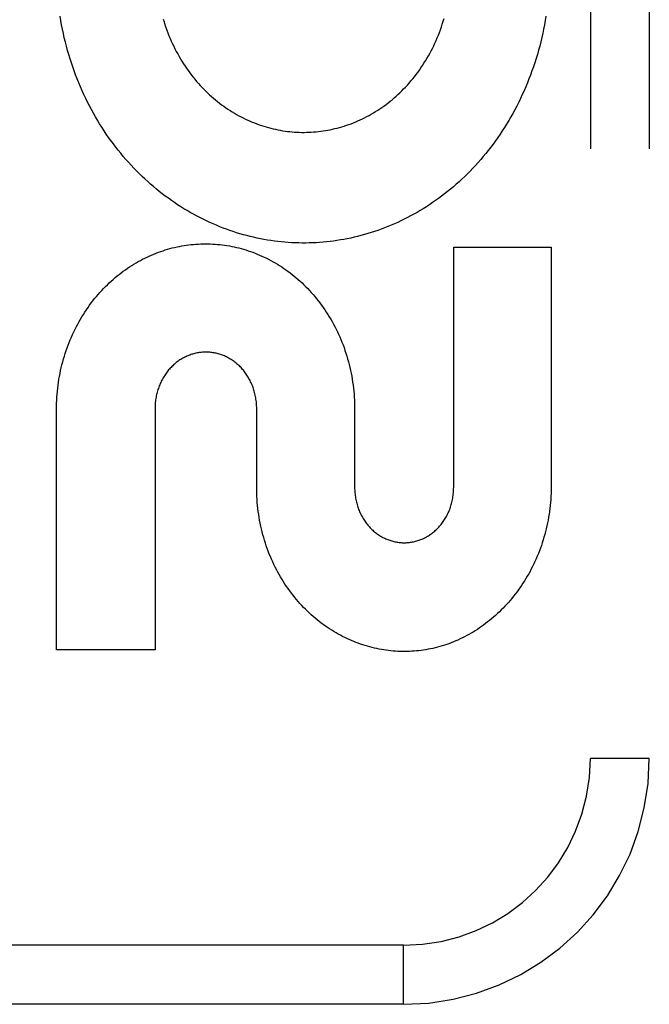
# Model space of a CAD drawing. Header units: inches. Extents: x 0 to 80, y 0 to 51.8.
# Tile 37 of 50: x 21.708 to 22.028, y 29.275 to 29.776. Entities that reach past the tile are written whole.
import ezdxf

# ---------------------------------------------------------------- set-up
doc = ezdxf.new("R2010")
doc.units = ezdxf.units.IN
doc.header["$LTSCALE"] = 4.4
doc.header["$MEASUREMENT"] = 0
doc.linetypes.add('HIDDEN', pattern=[0.2, 0.1, -0.1])
doc.layers.add('DOOR_ASSEMBLY', color=7, linetype='CONTINUOUS')

msp = doc.modelspace()

# ---------------------------------------------------------------- linework, layer by layer
at = {"layer": 'DOOR_ASSEMBLY', "color": 8, "linetype": 'HIDDEN'}
for p, q in [((21.99834, 30.15041), (21.99834, 29.40041)), ((22.02834, 30.15041), (22.02834, 29.40041)), ((21.92884, 29.53816), (21.92884, 29.66043)), ((21.92884, 29.66043), (21.97847, 29.66043)), ((21.97847, 29.66043), (21.97847, 29.53816)), ((21.72682, 29.45564), (21.72682, 29.57792)), ((21.77696, 29.5786), (21.77697, 29.45564)), ((21.82865, 29.53816), (21.82865, 29.57834)), ((21.87847, 29.57792), (21.87847, 29.53816)), ((21.77697, 29.45564), (21.72682, 29.45564)), ((22.02834, 29.40041), (21.99834, 29.40041)), ((21.90334, 29.30541), (20.81134, 29.30541)), ((21.90334, 29.27541), (21.90334, 29.30541)), ((21.90334, 29.27541), (20.84134, 29.27541))]:
    msp.add_line(p, q, dxfattribs=at)
for points in [[(21.73309, 29.75827), (21.73248, 29.76038), (21.73189, 29.76251), (21.73134, 29.76466), (21.73081, 29.76681), (21.73032, 29.76898), (21.72986, 29.77116), (21.72943, 29.77335), (21.72903, 29.77554), (21.72866, 29.77775)], [(21.97578, 29.7779), (21.97542, 29.77569), (21.97502, 29.77348), (21.9746, 29.77128), (21.97414, 29.7691), (21.97365, 29.76692), (21.97313, 29.76475), (21.97258, 29.7626), (21.972, 29.76046), (21.97139, 29.75833), (21.97076, 29.75621), (21.97009, 29.75411), (21.96939, 29.75203), (21.96867, 29.74996), (21.96792, 29.7479), (21.96714, 29.74587), (21.96633, 29.74385), (21.9655, 29.74185), (21.96464, 29.73987), (21.96375, 29.73791), (21.96284, 29.73597), (21.9619, 29.73404), (21.96094, 29.73214), (21.95995, 29.73026), (21.95894, 29.72841), (21.95791, 29.72657), (21.95686, 29.72476), (21.95578, 29.72297), (21.95468, 29.72121), (21.95356, 29.71947), (21.95242, 29.71775), (21.95126, 29.71606), (21.95008, 29.71439), (21.94888, 29.71275), (21.94765, 29.71113), (21.94641, 29.70953), (21.94515, 29.70796), (21.94387, 29.70641), (21.94257, 29.70489), (21.94125, 29.70339), (21.93992, 29.70192), (21.93857, 29.70047), (21.9372, 29.69905), (21.93582, 29.69766), (21.93443, 29.6963), (21.93301, 29.69496), (21.93159, 29.69365), (21.93014, 29.69236), (21.92868, 29.69109), (21.92721, 29.68986), (21.92572, 29.68865), (21.92422, 29.68746), (21.92271, 29.68631), (21.92118, 29.68518), (21.91964, 29.68407), (21.9181, 29.683), (21.91654, 29.68195), (21.91497, 29.68093), (21.91339, 29.67994), (21.9118, 29.67898), (21.9102, 29.67804), (21.90858, 29.67713), (21.90696, 29.67624), (21.90532, 29.67538), (21.90368, 29.67455), (21.90203, 29.67375), (21.90037, 29.67297), (21.8987, 29.67223), (21.89703, 29.6715), (21.89535, 29.67081), (21.89367, 29.67015), (21.89197, 29.66951), (21.89028, 29.66891), (21.88857, 29.66832), (21.88686, 29.66777), (21.88514, 29.66724), (21.88341, 29.66674), (21.88168, 29.66627), (21.87995, 29.66583), (21.87821, 29.66541), (21.87646, 29.66502), (21.87472, 29.66466), (21.87297, 29.66432), (21.87122, 29.66402), (21.86947, 29.66374), (21.86771, 29.66349), (21.86596, 29.66327), (21.86419, 29.66307), (21.86243, 29.66291), (21.86066, 29.66277), (21.85889, 29.66265), (21.85711, 29.66257), (21.85534, 29.66251), (21.85357, 29.66248), (21.85179, 29.66248), (21.85002, 29.66251), (21.84825, 29.66256), (21.84648, 29.66264), (21.84471, 29.66275), (21.84295, 29.66289), (21.84118, 29.66305), (21.83941, 29.66325), (21.83764, 29.66347), (21.83588, 29.66372), (21.83411, 29.66399), (21.83235, 29.6643), (21.83059, 29.66463), (21.82883, 29.66499), (21.82708, 29.66538), (21.82533, 29.66579), (21.82359, 29.66623), (21.82186, 29.6667), (21.82013, 29.6672), (21.8184, 29.66773), (21.81668, 29.66828), (21.81496, 29.66886), (21.81324, 29.66948), (21.81153, 29.67011), (21.80983, 29.67078), (21.80813, 29.67148), (21.80644, 29.6722), (21.80475, 29.67295), (21.80308, 29.67373), (21.80141, 29.67453), (21.79976, 29.67537), (21.79811, 29.67623), (21.79647, 29.67711), (21.79484, 29.67803), (21.79322, 29.67897), (21.79161, 29.67994), (21.79001, 29.68094), (21.78842, 29.68197), (21.78684, 29.68302), (21.78527, 29.6841), (21.78372, 29.68521), (21.78217, 29.68635), (21.78064, 29.68751), (21.77913, 29.68869), (21.77763, 29.68991), (21.77615, 29.69115), (21.77467, 29.69241), (21.77321, 29.69371), (21.77177, 29.69503), (21.77034, 29.69638), (21.76892, 29.69775), (21.76752, 29.69915), (21.76614, 29.70058), (21.76477, 29.70203), (21.76342, 29.70351), (21.76209, 29.70501), (21.76078, 29.70654), (21.75949, 29.70808), (21.75822, 29.70966), (21.75697, 29.71125), (21.75574, 29.71287), (21.75453, 29.71452), (21.75333, 29.71619), (21.75216, 29.71788), (21.75101, 29.7196), (21.74988, 29.72134), (21.74877, 29.7231), (21.74769, 29.72488), (21.74663, 29.72669), (21.7456, 29.72851)], [(21.78108, 29.77635), (21.78152, 29.77491), (21.78198, 29.77348), (21.78246, 29.77206), (21.78296, 29.77065), (21.78349, 29.76926), (21.78404, 29.76788), (21.78461, 29.76651), (21.7852, 29.76515), (21.78581, 29.76381), (21.78644, 29.76249), (21.7871, 29.76118), (21.78777, 29.75988), (21.78846, 29.7586), (21.78917, 29.75734), (21.7899, 29.7561), (21.79064, 29.75487), (21.79141, 29.75366), (21.79219, 29.75247), (21.79298, 29.7513), (21.7938, 29.75014), (21.79462, 29.74901), (21.79547, 29.7479), (21.79633, 29.7468), (21.7972, 29.74573), (21.79809, 29.74468), (21.79899, 29.74364), (21.79991, 29.74262), (21.80084, 29.74162), (21.80179, 29.74064), (21.80275, 29.73968), (21.80372, 29.73875), (21.80471, 29.73783), (21.8057, 29.73693), (21.80671, 29.73606), (21.80772, 29.7352), (21.80875, 29.73437), (21.80979, 29.73356), (21.81083, 29.73278), (21.81189, 29.73201), (21.81295, 29.73126), (21.81403, 29.73054), (21.81511, 29.72983), (21.81621, 29.72915), (21.81732, 29.72848), (21.81843, 29.72784), (21.81955, 29.72722), (21.82068, 29.72662), (21.82181, 29.72605), (21.82295, 29.72549), (21.8241, 29.72496), (21.82525, 29.72445), (21.8264, 29.72396), (21.82756, 29.7235), (21.82872, 29.72306), (21.82989, 29.72263), (21.83107, 29.72223), (21.83225, 29.72185), (21.83344, 29.7215), (21.83463, 29.72116), (21.83583, 29.72084), (21.83703, 29.72055), (21.83823, 29.72028), (21.83943, 29.72003), (21.84064, 29.71981), (21.84185, 29.7196), (21.84305, 29.71942), (21.84426, 29.71926), (21.84546, 29.71912), (21.84667, 29.719), (21.84788, 29.71891), (21.84909, 29.71884), (21.85031, 29.71878), (21.85153, 29.71875), (21.85274, 29.71875), (21.85396, 29.71876), (21.85518, 29.71879), (21.8564, 29.71885), (21.85762, 29.71893), (21.85883, 29.71903), (21.86004, 29.71915), (21.86125, 29.7193), (21.86245, 29.71946), (21.86365, 29.71965), (21.86484, 29.71986), (21.86604, 29.72009), (21.86723, 29.72034), (21.86843, 29.72062), (21.86962, 29.72091), (21.87081, 29.72123), (21.87199, 29.72157), (21.87318, 29.72193), (21.87435, 29.72232), (21.87553, 29.72272), (21.87669, 29.72315), (21.87785, 29.7236), (21.879, 29.72407), (21.88015, 29.72456), (21.88129, 29.72507), (21.88242, 29.7256), (21.88355, 29.72616), (21.88467, 29.72673), (21.88578, 29.72733), (21.88689, 29.72796), (21.88799, 29.7286), (21.88909, 29.72927), (21.89018, 29.72995), (21.89126, 29.73066), (21.89233, 29.73139), (21.89339, 29.73214), (21.89444, 29.73292), (21.89548, 29.73371), (21.89651, 29.73452), (21.89752, 29.73535), (21.89853, 29.73621), (21.89952, 29.73708), (21.90051, 29.73798), (21.90149, 29.7389), (21.90245, 29.73984), (21.9034, 29.7408), (21.90434, 29.74178), (21.90527, 29.74279), (21.90619, 29.74381), (21.90709, 29.74486), (21.90798, 29.74592), (21.90885, 29.74701), (21.9097, 29.74811), (21.91055, 29.74924), (21.91137, 29.75038), (21.91218, 29.75154), (21.91297, 29.75271), (21.91374, 29.75391), (21.9145, 29.75512), (21.91524, 29.75636), (21.91596, 29.75761), (21.91667, 29.75887), (21.91735, 29.76015), (21.91802, 29.76145), (21.91866, 29.76277), (21.91929, 29.7641), (21.91989, 29.76544), (21.92047, 29.76679), (21.92104, 29.76816), (21.92158, 29.76955), (21.92209, 29.77094), (21.92259, 29.77235), (21.92306, 29.77377), (21.92351, 29.7752), (21.92394, 29.77664)], [(21.7456, 29.72851), (21.74458, 29.73036), (21.7436, 29.73222), (21.74263, 29.73411), (21.74169, 29.73602), (21.74078, 29.73795), (21.73989, 29.73991), (21.73902, 29.74188), (21.73818, 29.74387), (21.73737, 29.74588), (21.73658, 29.74791), (21.73583, 29.74996), (21.7351, 29.75201), (21.7344, 29.75409), (21.73373, 29.75617), (21.73309, 29.75827)], [(21.72682, 29.57792), (21.72683, 29.57946), (21.72687, 29.58099), (21.72693, 29.58253), (21.72702, 29.58406), (21.72713, 29.5856), (21.72727, 29.58713), (21.72744, 29.58865), (21.72762, 29.59017), (21.72784, 29.59168), (21.72807, 29.59319), (21.72833, 29.59469), (21.72862, 29.59618), (21.72893, 29.59766), (21.72926, 29.59914), (21.72961, 29.6006), (21.72999, 29.60206), (21.7304, 29.60351), (21.73082, 29.60495), (21.73127, 29.60637), (21.73174, 29.60779), (21.73223, 29.60919), (21.73275, 29.61058), (21.73328, 29.61196), (21.73384, 29.61333), (21.73442, 29.61468), (21.73502, 29.61602), (21.73564, 29.61735), (21.73627, 29.61866), (21.73693, 29.61995), (21.73761, 29.62123), (21.73831, 29.6225), (21.73903, 29.62375), (21.73976, 29.62498), (21.74051, 29.62619), (21.74128, 29.62739), (21.74206, 29.62857), (21.74287, 29.62973), (21.74369, 29.63087), (21.74452, 29.632), (21.74538, 29.63311), (21.74624, 29.6342), (21.74712, 29.63527), (21.74802, 29.63632), (21.74893, 29.63735), (21.74985, 29.63836), (21.75079, 29.63935), (21.75174, 29.64032), (21.7527, 29.64127), (21.75368, 29.6422), (21.75467, 29.64311), (21.75566, 29.644), (21.75667, 29.64487), (21.75769, 29.64572), (21.75872, 29.64655), (21.75976, 29.64735), (21.76081, 29.64814), (21.76187, 29.6489), (21.76293, 29.64964), (21.76401, 29.65035), (21.76509, 29.65105), (21.76618, 29.65173), (21.76728, 29.65239), (21.76839, 29.65302), (21.76951, 29.65364), (21.77063, 29.65423), (21.77176, 29.6548), (21.7729, 29.65535), (21.77404, 29.65587), (21.77518, 29.65638), (21.77633, 29.65686), (21.77749, 29.65732), (21.77865, 29.65777), (21.77982, 29.65819), (21.781, 29.65858), (21.78218, 29.65896), (21.78336, 29.65932), (21.78455, 29.65965), (21.78574, 29.65996), (21.78693, 29.66025), (21.78812, 29.66052), (21.78931, 29.66077), (21.79051, 29.66099), (21.79172, 29.6612), (21.79292, 29.66138), (21.79413, 29.66154), (21.79534, 29.66168), (21.79655, 29.6618), (21.79777, 29.6619), (21.79898, 29.66197), (21.8002, 29.66203), (21.80141, 29.66206), (21.80262, 29.66207), (21.80383, 29.66206), (21.80505, 29.66203), (21.80626, 29.66197), (21.80748, 29.6619), (21.80869, 29.6618), (21.80991, 29.66168), (21.81112, 29.66154), (21.81233, 29.66138), (21.81354, 29.66119), (21.81474, 29.66099), (21.81595, 29.66076), (21.81714, 29.66051), (21.81834, 29.66025), (21.81953, 29.65995), (21.82073, 29.65964), (21.82192, 29.65931), (21.8231, 29.65895), (21.82429, 29.65857), (21.82547, 29.65817), (21.82664, 29.65775), (21.82781, 29.6573), (21.82897, 29.65684), (21.83013, 29.65635), (21.83128, 29.65585), (21.83243, 29.65532), (21.83357, 29.65477), (21.8347, 29.65419), (21.83583, 29.6536), (21.83695, 29.65298), (21.83807, 29.65234), (21.83917, 29.65168), (21.84027, 29.651), (21.84136, 29.6503), (21.84244, 29.64958), (21.84351, 29.64884), (21.84457, 29.64808), (21.84562, 29.64729), (21.84666, 29.64649), (21.84769, 29.64566), (21.84871, 29.64481), (21.84972, 29.64395), (21.85072, 29.64306), (21.8517, 29.64215), (21.85268, 29.64122), (21.85364, 29.64027), (21.85458, 29.6393), (21.85552, 29.63832), (21.85644, 29.63731), (21.85734, 29.63629), (21.85823, 29.63524), (21.85911, 29.63417), (21.85998, 29.63309), (21.86082, 29.63199), (21.86166, 29.63087), (21.86247, 29.62973), (21.86327, 29.62857), (21.86405, 29.6274), (21.86482, 29.62621), (21.86557, 29.625), (21.8663, 29.62377), (21.86701, 29.62253), (21.8677, 29.62127), (21.86838, 29.62), (21.86903, 29.61871), (21.86967, 29.6174), (21.87029, 29.61608), (21.87088, 29.61474), (21.87146, 29.61339), (21.87202, 29.61203), (21.87255, 29.61066), (21.87306, 29.60927), (21.87355, 29.60787), (21.87402, 29.60645), (21.87447, 29.60503), (21.8749, 29.60359), (21.8753, 29.60214), (21.87568, 29.60068), (21.87603, 29.59922), (21.87636, 29.59774), (21.87667, 29.59625), (21.87696, 29.59476), (21.87722, 29.59326), (21.87746, 29.59175), (21.87767, 29.59023), (21.87786, 29.58871), (21.87802, 29.58717), (21.87816, 29.58564), (21.87827, 29.5841), (21.87836, 29.58256), (21.87842, 29.58101), (21.87846, 29.57947), (21.87847, 29.57792)], [(21.82865, 29.57834), (21.82864, 29.57903), (21.82862, 29.57971), (21.82858, 29.58039), (21.82853, 29.58108), (21.82847, 29.58176), (21.82839, 29.58244), (21.82829, 29.58312), (21.82818, 29.58379), (21.82806, 29.58446), (21.82793, 29.58513), (21.82778, 29.58578), (21.82761, 29.58644), (21.82744, 29.58708), (21.82725, 29.58772), (21.82705, 29.58835), (21.82683, 29.58897), (21.82661, 29.58959), (21.82637, 29.59019), (21.82612, 29.59079), (21.82586, 29.59138), (21.82558, 29.59196), (21.8253, 29.59254), (21.825, 29.5931), (21.82469, 29.59366), (21.82437, 29.59421), (21.82404, 29.59474), (21.8237, 29.59527), (21.82336, 29.59579), (21.823, 29.5963), (21.82263, 29.59679), (21.82226, 29.59728), (21.82187, 29.59775), (21.82148, 29.59821), (21.82108, 29.59866), (21.82068, 29.5991), (21.82026, 29.59953), (21.81984, 29.59995), (21.81941, 29.60035), (21.81897, 29.60075), (21.81852, 29.60113), (21.81806, 29.60151), (21.8176, 29.60187), (21.81714, 29.60222), (21.81666, 29.60256), (21.81618, 29.60289), (21.8157, 29.6032), (21.81521, 29.6035), (21.81472, 29.60379), (21.81423, 29.60407), (21.81373, 29.60433), (21.81323, 29.60458), (21.81273, 29.60482), (21.81222, 29.60504), (21.81171, 29.60525), (21.8112, 29.60545), (21.81068, 29.60564), (21.81016, 29.60582), (21.80963, 29.60598), (21.8091, 29.60614), (21.80857, 29.60628), (21.80803, 29.60641), (21.80749, 29.60652), (21.80695, 29.60662), (21.80641, 29.60671), (21.80587, 29.60679), (21.80533, 29.60686), (21.80478, 29.60691), (21.80424, 29.60695), (21.80371, 29.60698), (21.80317, 29.60699), (21.80263, 29.60699), (21.8021, 29.60698), (21.80156, 29.60696), (21.80102, 29.60693), (21.80048, 29.60688), (21.79994, 29.60682), (21.7994, 29.60675), (21.79886, 29.60666), (21.79832, 29.60656), (21.79778, 29.60645), (21.79724, 29.60633), (21.79671, 29.60619), (21.79618, 29.60604), (21.79565, 29.60588), (21.79512, 29.60571), (21.7946, 29.60553), (21.79408, 29.60533), (21.79357, 29.60512), (21.79306, 29.6049), (21.79256, 29.60467), (21.79206, 29.60443), (21.79156, 29.60417), (21.79107, 29.6039), (21.79058, 29.60362), (21.79009, 29.60332), (21.78961, 29.60301), (21.78913, 29.60269), (21.78865, 29.60236), (21.78818, 29.60201), (21.78772, 29.60165), (21.78726, 29.60128), (21.78681, 29.6009), (21.78637, 29.60051), (21.78593, 29.6001), (21.78551, 29.59969), (21.78509, 29.59926), (21.78468, 29.59883), (21.78428, 29.59838), (21.78388, 29.59793), (21.7835, 29.59746), (21.78312, 29.59698), (21.78275, 29.59649), (21.78239, 29.59599), (21.78204, 29.59547), (21.78169, 29.59495), (21.78136, 29.59442), (21.78104, 29.59387), (21.78073, 29.59332), (21.78043, 29.59276), (21.78014, 29.59219), (21.77986, 29.59161), (21.77959, 29.59102), (21.77934, 29.59042), (21.77909, 29.58982), (21.77886, 29.58921), (21.77865, 29.58859), (21.77844, 29.58797), (21.77825, 29.58733), (21.77806, 29.58669), (21.7779, 29.58604), (21.77774, 29.58538), (21.7776, 29.58472), (21.77747, 29.58406), (21.77736, 29.58338), (21.77726, 29.58271), (21.77717, 29.58203), (21.7771, 29.58134), (21.77705, 29.58066), (21.777, 29.57998), (21.77698, 29.57929), (21.77696, 29.5786)], [(21.92297, 29.4576), (21.92182, 29.45727), (21.92065, 29.45695), (21.91948, 29.45666), (21.91831, 29.45639), (21.91713, 29.45614), (21.91594, 29.45591), (21.91475, 29.4557), (21.91356, 29.45551), (21.91237, 29.45534), (21.91118, 29.4552), (21.90998, 29.45507), (21.90879, 29.45497), (21.9076, 29.45489), (21.90641, 29.45483), (21.90522, 29.4548), (21.90403, 29.45478), (21.90283, 29.45478), (21.90164, 29.45481), (21.90044, 29.45486), (21.89924, 29.45493), (21.89804, 29.45502), (21.89684, 29.45513), (21.89565, 29.45526), (21.89445, 29.45542), (21.89326, 29.45559), (21.89207, 29.45579), (21.89089, 29.45601), (21.8897, 29.45625), (21.88852, 29.45651), (21.88734, 29.45679), (21.88616, 29.4571), (21.88498, 29.45742), (21.88381, 29.45777), (21.88263, 29.45814), (21.88146, 29.45854), (21.8803, 29.45895), (21.87914, 29.45938), (21.87799, 29.45984), (21.87684, 29.46032), (21.87571, 29.46081), (21.87457, 29.46133), (21.87345, 29.46187), (21.87232, 29.46244), (21.87121, 29.46302), (21.87009, 29.46363), (21.86899, 29.46426), (21.86789, 29.46491), (21.8668, 29.46558), (21.86571, 29.46628), (21.86464, 29.46699), (21.86357, 29.46773), (21.86251, 29.46849), (21.86146, 29.46927), (21.86043, 29.47006), (21.8594, 29.47088), (21.85838, 29.47172), (21.85738, 29.47259), (21.85638, 29.47347), (21.8554, 29.47437), (21.85442, 29.4753), (21.85346, 29.47624), (21.85252, 29.47721), (21.85158, 29.47819), (21.85066, 29.4792), (21.84975, 29.48022), (21.84886, 29.48126), (21.84798, 29.48232), (21.84712, 29.4834), (21.84627, 29.4845), (21.84544, 29.48561), (21.84463, 29.48675), (21.84383, 29.4879), (21.84304, 29.48907), (21.84227, 29.49026), (21.84153, 29.49147), (21.84079, 29.49269), (21.84008, 29.49393), (21.83939, 29.49519), (21.83871, 29.49645), (21.83806, 29.49774), (21.83742, 29.49903), (21.83681, 29.50035), (21.83621, 29.50167), (21.83564, 29.50301), (21.83508, 29.50436), (21.83455, 29.50573), (21.83404, 29.50711), (21.83355, 29.50851), (21.83308, 29.50991), (21.83263, 29.51133), (21.83221, 29.51275), (21.83181, 29.51419), (21.83143, 29.51563), (21.83108, 29.51708), (21.83075, 29.51854), (21.83044, 29.52001), (21.83016, 29.5215), (21.8299, 29.52299), (21.82966, 29.52448), (21.82945, 29.52599), (21.82926, 29.5275), (21.8291, 29.52902), (21.82896, 29.53054), (21.82885, 29.53206), (21.82876, 29.53358), (21.8287, 29.53511), (21.82866, 29.53663), (21.82865, 29.53816)], [(21.87847, 29.53816), (21.87848, 29.53748), (21.8785, 29.5368), (21.87854, 29.53612), (21.87859, 29.53544), (21.87866, 29.53477), (21.87874, 29.53409), (21.87883, 29.53342), (21.87894, 29.53276), (21.87906, 29.53209), (21.8792, 29.53144), (21.87935, 29.53079), (21.87951, 29.53014), (21.87969, 29.5295), (21.87988, 29.52887), (21.88008, 29.52825), (21.88029, 29.52763), (21.88051, 29.52703), (21.88075, 29.52643), (21.881, 29.52584), (21.88126, 29.52526), (21.88154, 29.52468), (21.88182, 29.52412), (21.88212, 29.52356), (21.88242, 29.52301), (21.88274, 29.52247), (21.88307, 29.52194), (21.88341, 29.52142), (21.88375, 29.52091), (21.88411, 29.52041), (21.88447, 29.51993), (21.88484, 29.51945), (21.88523, 29.51898), (21.88561, 29.51853), (21.88601, 29.51809), (21.88642, 29.51766), (21.88683, 29.51724), (21.88725, 29.51683), (21.88768, 29.51643), (21.88812, 29.51604), (21.88856, 29.51567), (21.88901, 29.5153), (21.88947, 29.51495), (21.88993, 29.51461), (21.8904, 29.51428), (21.89087, 29.51396), (21.89135, 29.51366), (21.89183, 29.51336), (21.89232, 29.51309), (21.8928, 29.51282), (21.89329, 29.51257), (21.89379, 29.51233), (21.89428, 29.5121), (21.89478, 29.51189), (21.89528, 29.51168), (21.89579, 29.51149), (21.8963, 29.51131), (21.89682, 29.51114), (21.89734, 29.51099), (21.89787, 29.51084), (21.89839, 29.51071), (21.89892, 29.51059), (21.89945, 29.51049), (21.89998, 29.51039), (21.90051, 29.51031), (21.90105, 29.51024), (21.90158, 29.51019), (21.90211, 29.51014), (21.90263, 29.51011), (21.90316, 29.5101), (21.90368, 29.51009), (21.90421, 29.51009), (21.90474, 29.51011), (21.90526, 29.51014), (21.90579, 29.51019), (21.90633, 29.51024), (21.90686, 29.51031), (21.90739, 29.51039), (21.90792, 29.51049), (21.90845, 29.51059), (21.90897, 29.51071), (21.9095, 29.51084), (21.91002, 29.51098), (21.91054, 29.51114), (21.91106, 29.51131), (21.91157, 29.51149), (21.91207, 29.51168), (21.91257, 29.51188), (21.91307, 29.51209), (21.91357, 29.51232), (21.91406, 29.51256), (21.91454, 29.51281), (21.91503, 29.51307), (21.91551, 29.51335), (21.91599, 29.51364), (21.91647, 29.51394), (21.91694, 29.51426), (21.91741, 29.51459), (21.91787, 29.51493), (21.91832, 29.51528), (21.91877, 29.51564), (21.91921, 29.51602), (21.91965, 29.51641), (21.92008, 29.5168), (21.9205, 29.51721), (21.92091, 29.51763), (21.92131, 29.51806), (21.9217, 29.5185), (21.92209, 29.51895), (21.92247, 29.51941), (21.92284, 29.51989), (21.92321, 29.52037), (21.92356, 29.52087), (21.92391, 29.52138), (21.92424, 29.5219), (21.92457, 29.52243), (21.92489, 29.52297), (21.92519, 29.52351), (21.92549, 29.52407), (21.92577, 29.52464), (21.92605, 29.52522), (21.92631, 29.5258), (21.92656, 29.52639), (21.9268, 29.52699), (21.92702, 29.5276), (21.92723, 29.52821), (21.92744, 29.52884), (21.92762, 29.52947), (21.9278, 29.53011), (21.92796, 29.53076), (21.92811, 29.53141), (21.92825, 29.53207), (21.92837, 29.53273), (21.92848, 29.5334), (21.92858, 29.53408), (21.92866, 29.53475), (21.92872, 29.53543), (21.92877, 29.53611), (21.92881, 29.53679), (21.92883, 29.53747), (21.92884, 29.53816)], [(21.97847, 29.53816), (21.97844, 29.53663), (21.97839, 29.53511), (21.97831, 29.5336), (21.97821, 29.53208), (21.97808, 29.53057), (21.97793, 29.52906), (21.97776, 29.52755), (21.97756, 29.52605), (21.97734, 29.52456), (21.9771, 29.52308), (21.97683, 29.5216), (21.97654, 29.52013), (21.97623, 29.51867), (21.9759, 29.51722), (21.97554, 29.51578), (21.97516, 29.51434), (21.97476, 29.51292), (21.97433, 29.51151), (21.97389, 29.5101), (21.97342, 29.50871), (21.97294, 29.50733), (21.97243, 29.50597), (21.9719, 29.50461), (21.97135, 29.50327), (21.97078, 29.50195), (21.97019, 29.50063), (21.96959, 29.49933), (21.96896, 29.49805), (21.96832, 29.49678), (21.96766, 29.49553), (21.96698, 29.49429), (21.96628, 29.49307), (21.96557, 29.49186), (21.96483, 29.49067), (21.96409, 29.4895), (21.96333, 29.48835), (21.96255, 29.48722), (21.96175, 29.4861), (21.96094, 29.48499), (21.96011, 29.48391), (21.95927, 29.48284), (21.95842, 29.48179), (21.95755, 29.48076), (21.95667, 29.47974), (21.95577, 29.47875), (21.95486, 29.47778), (21.95395, 29.47683), (21.95302, 29.4759)], [(21.95302, 29.4759), (21.95207, 29.47497), (21.95111, 29.47405), (21.95013, 29.47316), (21.94915, 29.47229), (21.94815, 29.47143), (21.94714, 29.4706), (21.94612, 29.46979), (21.94509, 29.469), (21.94405, 29.46823), (21.94301, 29.46748), (21.94195, 29.46675), (21.94089, 29.46604), (21.93983, 29.46536), (21.93875, 29.4647), (21.93767, 29.46406), (21.93658, 29.46344), (21.93548, 29.46284), (21.93437, 29.46225), (21.93325, 29.46169), (21.93213, 29.46115), (21.931, 29.46063), (21.92986, 29.46013), (21.92872, 29.45966), (21.92758, 29.4592), (21.92643, 29.45877), (21.92528, 29.45836), (21.92413, 29.45797), (21.92297, 29.4576)]]:
    msp.add_lwpolyline(points, dxfattribs=at)
for radius in [0.125, 0.095]:
    msp.add_arc((21.90334, 29.40041), radius, 270, 360, dxfattribs=at)

doc.saveas('drawing.dxf')
